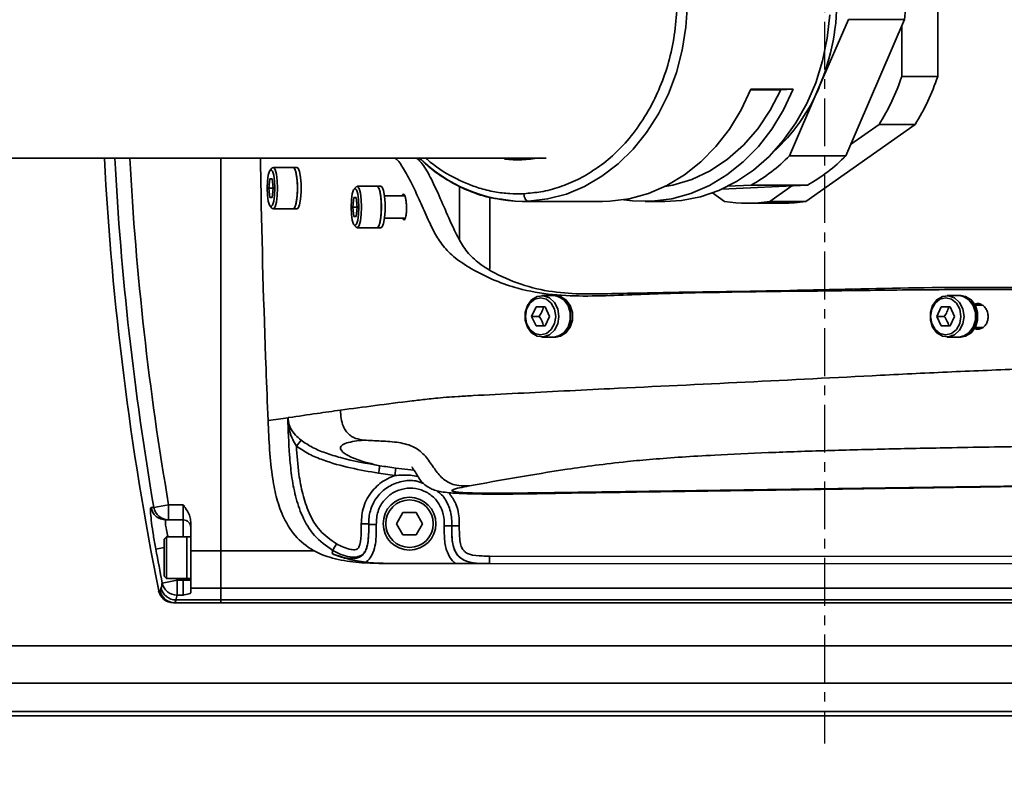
# Model space of a CAD drawing. Header units: millimetres. Extents: x 13873 to 18697, y 1443 to 6366.
# Tile 7 of 27: x 16178 to 16309, y 3284 to 3383. Entities that reach past the tile are written whole.
import ezdxf

# ---------------------------------------------------------------- set-up
doc = ezdxf.new("R2010")
doc.units = ezdxf.units.MM
doc.linetypes.add('CENTER', pattern=[10.16, 6.35, -1.27, 1.27, -1.27])

msp = doc.modelspace()

# ---------------------------------------------------------------- linework, layer by layer
at = {"color": 4, "linetype": 'CENTER'}
msp.add_line((16285.1, 3484.2), (16285.1, 3286.86), dxfattribs=at)
at = {"linetype": 'Continuous', "lineweight": 35}
for p, q in [((16300.1, 3395.73), (16300.1, 3375.33)), ((16288.26, 3382.88), (16284.36, 3373.86)), ((16295.71, 3382.88), (16287.91, 3364.84)), ((16295.71, 3382.88), (16288.26, 3382.88)), ((16295.33, 3381.99), (16295.33, 3375.33)), ((16295.33, 3375.33), (16300.1, 3375.33)), ((16275.29, 3373.57), (16279.3, 3373.57)), ((16275.32, 3373.65), (16280.95, 3373.65)), ((16280.95, 3373.65), (16279.3, 3373.57)), ((16284.36, 3373.86), (16280.46, 3364.84)), ((16262.42, 3372.05), (16261.95, 3371.16)), ((16297.09, 3368.98), (16282.62, 3358.78)), ((16292.32, 3368.98), (16288.55, 3366.32)), ((16297.09, 3368.98), (16292.32, 3368.98)), ((16205.1, 3312.44), (16205.1, 3364.53)), ((16211.19, 3364.53), (16210.34, 3364.48)), ((16287.91, 3364.84), (16280.46, 3364.84)), ((16211.91, 3363.22), (16211.63, 3362.92)), ((16214.67, 3363.28), (16212.03, 3363.28)), ((16215.16, 3363.28), (16214.67, 3363.28)), ((16211.44, 3360.53), (16211.59, 3361.78)), ((16211.59, 3361.78), (16211.89, 3361.78)), ((16211.89, 3361.78), (16212.04, 3360.53)), ((16253.25, 3362.13), (16252.42, 3361.69)), ((16211.59, 3359.28), (16211.44, 3360.53)), ((16212.04, 3360.53), (16211.44, 3360.53)), ((16212.04, 3360.53), (16211.89, 3359.28)), ((16223.04, 3360.72), (16222.76, 3360.42)), ((16225.8, 3360.78), (16223.16, 3360.78)), ((16226.29, 3360.78), (16225.8, 3360.78)), ((16236.7, 3353.73), (16236.7, 3360.79)), ((16282.83, 3360.93), (16271.48, 3360.41)), ((16275.37, 3360.93), (16272.29, 3360.79)), ((16282.83, 3360.93), (16275.37, 3360.93)), ((16280.78, 3360.84), (16277.85, 3358.78)), ((16211.89, 3359.28), (16211.59, 3359.28)), ((16222.57, 3358.03), (16222.72, 3359.28)), ((16222.72, 3359.28), (16223.02, 3359.28)), ((16223.02, 3359.28), (16223.17, 3358.03)), ((16229.46, 3359.53), (16226.77, 3359.53)), ((16240.74, 3349.79), (16240.74, 3359.29)), ((16242.56, 3359.03), (16244.08, 3358.81)), ((16245.85, 3358.8), (16245.02, 3358.78)), ((16245.02, 3358.78), (16255.69, 3358.78)), ((16259.66, 3358.86), (16258.5, 3359)), ((16261.31, 3358.78), (16263.95, 3358.78)), ((16271.84, 3358.78), (16270.25, 3359.91)), ((16277.85, 3358.78), (16282.62, 3358.78)), ((16211.63, 3358.14), (16211.91, 3357.84)), ((16212.03, 3357.78), (16214.67, 3357.78)), ((16214.67, 3357.78), (16215.16, 3357.78)), ((16222.72, 3356.78), (16222.57, 3358.03)), ((16223.17, 3358.03), (16222.57, 3358.03)), ((16223.17, 3358.03), (16223.02, 3356.78)), ((16274.85, 3358.53), (16279.62, 3358.53)), ((16223.02, 3356.78), (16222.72, 3356.78)), ((16226.77, 3356.53), (16229.37, 3356.53)), ((16222.76, 3355.64), (16223.04, 3355.34)), ((16223.16, 3355.28), (16225.8, 3355.28)), ((16225.8, 3355.28), (16226.29, 3355.28)), ((16249.19, 3346.28), (16247.64, 3346.28)), ((16249.42, 3346.28), (16249.19, 3346.28)), ((16302.88, 3346.28), (16301.33, 3346.28)), ((16303.17, 3346.28), (16302.88, 3346.28)), ((16246.28, 3343.53), (16246.87, 3344.78)), ((16246.87, 3344.78), (16248.06, 3344.78)), ((16248.06, 3344.78), (16248.65, 3343.53)), ((16299.98, 3343.53), (16300.57, 3344.78)), ((16300.57, 3344.78), (16301.75, 3344.78)), ((16301.75, 3344.78), (16302.34, 3343.53)), ((16305.94, 3345.03), (16305.06, 3345.03)), ((16246.87, 3342.28), (16246.28, 3343.53)), ((16247.28, 3343.53), (16246.28, 3343.53)), ((16248.65, 3343.53), (16248.06, 3342.28)), ((16300.57, 3342.28), (16299.98, 3343.53)), ((16300.97, 3343.53), (16299.98, 3343.53)), ((16302.34, 3343.53), (16301.75, 3342.28)), ((16248.06, 3342.28), (16246.87, 3342.28)), ((16301.75, 3342.28), (16300.57, 3342.28)), ((16305.06, 3342.03), (16306.05, 3342.03)), ((16247.64, 3340.78), (16249.19, 3340.78)), ((16249.19, 3340.78), (16249.47, 3340.78)), ((16301.33, 3340.78), (16302.88, 3340.78)), ((16302.88, 3340.78), (16303.17, 3340.78)), ((16213.97, 3330.09), (16213.99, 3329.96)), ((16215.1, 3326.33), (16215.72, 3327.1)), ((16249.32, 3320.15), (16491.41, 3323.57)), ((16228.16, 3322.42), (16226, 3322.73)), ((16228.16, 3322.42), (16228.3, 3323.4)), ((16228.3, 3323.4), (16230.68, 3323.13)), ((16196.2, 3318.19), (16198.17, 3318.53)), ((16198.17, 3318.53), (16200.1, 3318.53)), ((16198.17, 3318.53), (16198.17, 3316.53)), ((16200.1, 3316.53), (16200.1, 3318.53)), ((16195.85, 3318.19), (16196.2, 3318.19)), ((16228.36, 3316.03), (16229.23, 3317.53)), ((16229.23, 3317.53), (16230.96, 3317.53)), ((16230.96, 3317.53), (16231.83, 3316.03)), ((16198.17, 3316.53), (16197.81, 3316.53)), ((16200.1, 3316.53), (16198.17, 3316.53)), ((16200.1, 3314.28), (16200.1, 3316.53)), ((16201.1, 3316.29), (16201.1, 3312.44)), ((16229.23, 3314.53), (16228.36, 3316.03)), ((16231.83, 3316.03), (16230.96, 3314.53)), ((16234.69, 3315.74), (16235.69, 3315.74)), ((16235.69, 3315.74), (16236.69, 3315.74)), ((16230.96, 3314.53), (16229.23, 3314.53)), ((16197.9, 3314.28), (16197.6, 3313.98)), ((16197.6, 3311.53), (16197.6, 3313.98)), ((16200.6, 3314.28), (16197.9, 3314.28)), ((16197.9, 3314.28), (16197.9, 3311.53)), ((16201.1, 3314.28), (16200.6, 3314.28)), ((16200.6, 3314.28), (16200.6, 3311.53)), ((16200.6, 3308.78), (16200.6, 3314.28)), ((16196.47, 3312.67), (16197.6, 3312.88)), ((16201.1, 3312.44), (16205.1, 3312.44)), ((16201.1, 3312.44), (16201.1, 3307.48)), ((16205.1, 3307.48), (16205.1, 3312.44)), ((16205.1, 3312.44), (16217.52, 3312.44)), ((16240.69, 3311.74), (16367.57, 3311.66)), ((16240.69, 3310.74), (16240.69, 3311.74)), ((16197.6, 3309.08), (16197.6, 3311.53)), ((16197.9, 3311.53), (16197.9, 3308.78)), ((16200.6, 3311.53), (16200.6, 3308.78)), ((16228.3, 3310.74), (16228.31, 3310.74)), ((16525.56, 3310.56), (16228.3, 3310.74)), ((16228.31, 3310.74), (16229.76, 3310.74)), ((16236.18, 3310.74), (16229.76, 3310.74)), ((16367.57, 3310.66), (16240.69, 3310.74)), ((16240.69, 3310.74), (16240.69, 3310.74)), ((16197.33, 3308.16), (16199.29, 3308.55)), ((16197.6, 3309.08), (16197.9, 3308.78)), ((16197.9, 3308.78), (16200.6, 3308.78)), ((16199.24, 3308.78), (16199.29, 3308.55)), ((16199.29, 3308.55), (16199.29, 3306.56)), ((16199.29, 3308.55), (16200.1, 3308.55)), ((16200.1, 3308.55), (16200.1, 3308.78)), ((16200.1, 3306.56), (16200.1, 3308.55)), ((16201.1, 3308.55), (16200.1, 3308.55)), ((16200.6, 3308.78), (16201.1, 3308.78)), ((16196.85, 3307.14), (16197.03, 3307.14)), ((16197.03, 3307.14), (16197.19, 3307.51)), ((16200.1, 3306.56), (16199.29, 3306.56)), ((16201.1, 3307.48), (16205.1, 3307.48)), ((16201.1, 3307.48), (16201.1, 3306.84)), ((16205.1, 3305.92), (16205.1, 3307.48)), ((16745.1, 3307.48), (16205.1, 3307.48)), ((16198.99, 3305.53), (16198.81, 3305.53)), ((16199.15, 3305.92), (16198.99, 3305.53)), ((16198.99, 3305.53), (16205.1, 3305.53)), ((16199.15, 3305.92), (16205.1, 3305.92)), ((16205.1, 3305.53), (16205.1, 3305.92)), ((16205.1, 3305.92), (16745.1, 3305.92)), ((16745.1, 3305.53), (16205.1, 3305.53)), ((15960.86, 3299.82), (16365.1, 3299.82)), ((16365.1, 3294.88), (15790.1, 3294.88)), ((15790.1, 3291.11), (16365.1, 3291.11)), ((16365.1, 3290.53), (15790.1, 3290.53))]:
    msp.add_line(p, q, dxfattribs=at)
at = {"linetype": 'Continuous', "lineweight": 35, "flags": 128}
for points in [[(16266.93, 3384.99), (16266.73, 3381.89), (16266.24, 3378.83), (16265.46, 3375.87), (16264.4, 3373.04), (16263.08, 3370.38), (16261.52, 3367.92), (16259.73, 3365.7), (16257.75, 3363.75), (16255.59, 3362.1), (16253.29, 3360.76), (16250.88, 3359.75), (16248.39, 3359.1), (16245.85, 3358.8)], [(16285.8, 3383.51), (16285.46, 3380.43), (16284.83, 3377.42), (16283.92, 3374.51), (16282.74, 3371.76), (16281.3, 3369.19), (16279.63, 3366.84), (16277.74, 3364.75), (16275.67, 3362.93), (16273.45, 3361.42), (16271.09, 3360.24), (16268.64, 3359.4), (16266.12, 3358.91), (16263.95, 3358.78)], [(16255.69, 3358.78), (16256.64, 3358.81), (16259.22, 3359.13), (16261.76, 3359.83), (16264.2, 3360.88), (16266.53, 3362.28), (16268.71, 3364.01), (16270.7, 3366.05), (16272.49, 3368.35), (16274.04, 3370.9), (16275.32, 3373.65)], [(16280.95, 3373.65), (16279.66, 3370.9), (16278.11, 3368.35), (16276.33, 3366.05), (16274.33, 3364.01), (16272.15, 3362.28), (16269.83, 3360.88), (16267.38, 3359.83), (16264.84, 3359.13), (16262.26, 3358.81), (16259.66, 3358.86)], [(16279.3, 3373.57), (16277.91, 3370.88), (16276.25, 3368.42), (16274.34, 3366.24), (16272.23, 3364.38), (16269.94, 3362.85), (16267.5, 3361.7), (16264.97, 3360.93), (16263.91, 3360.73)], [(16212.25, 3360.53), (16212.21, 3361.47), (16212.1, 3362.26), (16211.93, 3362.79), (16211.74, 3362.98), (16211.54, 3362.79), (16211.38, 3362.26), (16211.27, 3361.47), (16211.23, 3360.53), (16211.27, 3359.59), (16211.38, 3358.8), (16211.54, 3358.27), (16211.74, 3358.08), (16211.93, 3358.27), (16212.1, 3358.8), (16212.21, 3359.59), (16212.25, 3360.53)], [(16211.91, 3363.22), (16212.08, 3363.27), (16212.29, 3362.99), (16212.45, 3362.38), (16212.56, 3361.52), (16212.6, 3360.53)], [(16214.67, 3363.28), (16214.72, 3363.27), (16214.93, 3362.99), (16215.09, 3362.38), (16215.2, 3361.52), (16215.24, 3360.53)], [(16214.67, 3357.78), (16214.83, 3357.89), (16215.02, 3358.34), (16215.16, 3359.08), (16215.23, 3360.03), (16215.23, 3361.04), (16215.16, 3361.98), (16215.02, 3362.73), (16214.83, 3363.18), (16214.67, 3363.28)], [(16215.16, 3357.78), (16215.32, 3357.89), (16215.51, 3358.34), (16215.65, 3359.08), (16215.72, 3360.03), (16215.72, 3361.04), (16215.65, 3361.98), (16215.51, 3362.73), (16215.32, 3363.18), (16215.16, 3363.28)], [(16212.6, 3360.53), (16212.56, 3359.54), (16212.45, 3358.68), (16212.29, 3358.07), (16212.08, 3357.79), (16211.91, 3357.84)], [(16215.24, 3360.53), (16215.2, 3359.54), (16215.09, 3358.68), (16214.93, 3358.07), (16214.72, 3357.79), (16214.67, 3357.78)], [(16223.38, 3358.03), (16223.34, 3358.97), (16223.23, 3359.76), (16223.06, 3360.29), (16222.87, 3360.48), (16222.67, 3360.29), (16222.51, 3359.76), (16222.4, 3358.97), (16222.36, 3358.03), (16222.4, 3357.09), (16222.51, 3356.3), (16222.67, 3355.77), (16222.87, 3355.58), (16223.06, 3355.77), (16223.23, 3356.3), (16223.34, 3357.09), (16223.38, 3358.03)], [(16223.04, 3360.72), (16223.21, 3360.77), (16223.42, 3360.49), (16223.58, 3359.88), (16223.69, 3359.02), (16223.73, 3358.03)], [(16225.8, 3360.78), (16225.85, 3360.77), (16226.06, 3360.49), (16226.22, 3359.88), (16226.34, 3359.02), (16226.37, 3358.03)], [(16225.8, 3355.28), (16225.96, 3355.39), (16226.15, 3355.84), (16226.29, 3356.58), (16226.36, 3357.53), (16226.36, 3358.54), (16226.29, 3359.48), (16226.15, 3360.23), (16225.96, 3360.68), (16225.8, 3360.78)], [(16226.29, 3355.28), (16226.45, 3355.39), (16226.64, 3355.84), (16226.78, 3356.58), (16226.85, 3357.53), (16226.85, 3358.54), (16226.78, 3359.48), (16226.64, 3360.23), (16226.45, 3360.68), (16226.29, 3360.78)], [(16223.73, 3358.03), (16223.69, 3357.04), (16223.58, 3356.18), (16223.42, 3355.57), (16223.21, 3355.29), (16223.04, 3355.34)], [(16226.37, 3358.03), (16226.34, 3357.04), (16226.22, 3356.18), (16226.06, 3355.57), (16225.85, 3355.29), (16225.8, 3355.28)], [(16249.89, 3343.53), (16249.74, 3342.54), (16249.3, 3341.68), (16248.64, 3341.07), (16247.85, 3340.79), (16247.02, 3340.89), (16246.28, 3341.34), (16245.72, 3342.08), (16245.42, 3343.03), (16245.42, 3344.04), (16245.72, 3344.98), (16246.28, 3345.73), (16247.02, 3346.18), (16247.85, 3346.27), (16248.64, 3345.99), (16249.3, 3345.38), (16249.74, 3344.52), (16249.89, 3343.53)], [(16249.47, 3343.53), (16249.32, 3344.47), (16248.88, 3345.26), (16248.23, 3345.79), (16247.47, 3345.98), (16246.7, 3345.79), (16246.05, 3345.26), (16245.61, 3344.47), (16245.46, 3343.53), (16245.61, 3342.59), (16246.05, 3341.8), (16246.7, 3341.27), (16247.47, 3341.08), (16248.23, 3341.27), (16248.88, 3341.8), (16249.32, 3342.59), (16249.47, 3343.53)], [(16249.19, 3340.78), (16249.8, 3340.89), (16250.54, 3341.34), (16251.1, 3342.08), (16251.4, 3343.03), (16251.4, 3344.04), (16251.1, 3344.98), (16250.54, 3345.73), (16249.8, 3346.18), (16249.19, 3346.28)], [(16249.47, 3340.78), (16250.09, 3340.89), (16250.83, 3341.34), (16251.39, 3342.08), (16251.69, 3343.03), (16251.69, 3344.04), (16251.39, 3344.98), (16250.83, 3345.73), (16250.09, 3346.18), (16249.47, 3346.28)], [(16303.58, 3343.53), (16303.43, 3342.54), (16303, 3341.68), (16302.34, 3341.07), (16301.54, 3340.79), (16300.72, 3340.89), (16299.97, 3341.34), (16299.42, 3342.08), (16299.12, 3343.03), (16299.12, 3344.04), (16299.42, 3344.98), (16299.97, 3345.73), (16300.72, 3346.18), (16301.54, 3346.27), (16302.34, 3345.99), (16303, 3345.38), (16303.43, 3344.52), (16303.58, 3343.53)], [(16303.17, 3343.53), (16303.01, 3344.47), (16302.58, 3345.26), (16301.93, 3345.79), (16301.16, 3345.98), (16300.39, 3345.79), (16299.74, 3345.26), (16299.31, 3344.47), (16299.15, 3343.53), (16299.31, 3342.59), (16299.74, 3341.8), (16300.39, 3341.27), (16301.16, 3341.08), (16301.93, 3341.27), (16302.58, 3341.8), (16303.01, 3342.59), (16303.17, 3343.53)], [(16302.88, 3340.78), (16303.5, 3340.89), (16304.24, 3341.34), (16304.8, 3342.08), (16305.1, 3343.03), (16305.1, 3344.04), (16304.8, 3344.98), (16304.24, 3345.73), (16303.5, 3346.18), (16302.88, 3346.28)], [(16303.17, 3340.78), (16303.78, 3340.89), (16304.53, 3341.34), (16305.08, 3342.08), (16305.38, 3343.03), (16305.38, 3344.04), (16305.08, 3344.98), (16304.53, 3345.73), (16303.78, 3346.18), (16303.17, 3346.28)]]:
    msp.add_lwpolyline(points, dxfattribs=at)
at = {"linetype": 'Continuous', "lineweight": 35}
for radius in [3.5, 3.15]:
    msp.add_circle((16230.1, 3316.03), radius, dxfattribs=at)
at = {"color": 4}
msp.add_arc((15885.1, 3385.53), 800, 225, 135, dxfattribs=at)
at = {"linetype": 'Continuous', "lineweight": 35}
for centre, radius, start, end in [((16257.01, 3385.51), 29.72, 336.9145, 26.6397), ((16262.94, 3385.53), 32.88, 355.3729, 8.1812), ((16267.85, 3384.44), 28.94, 327.7154, 341.6622), ((16272.62, 3384.44), 28.94, 327.7154, 341.6622), ((16262.13, 3383.21), 24.12, 312.2559, 337.1925), ((16589.1, 3385.53), 400, 183.0108, 191.302), ((16589.1, 3385.53), 398.62, 183.02, 189.7252), ((16589.1, 3385.53), 396.63, 183.0358, 189.7252), ((16245.43, 3378.64), 19.87, 225.4095, 268.8171), ((16244.45, 3378.6), 14.32, 262.9007, 281.3519), ((16264.63, 3380.18), 22.04, 299.1511, 315.886), ((16272.09, 3380.18), 22.04, 299.1511, 315.886), ((16274.85, 3376.7), 18.17, 260.4785, 279.5215), ((16279.62, 3376.72), 18.19, 270.0085, 279.5165), ((16248.93, 3343.78), 2.52, 354.3827, 84.2627), ((16302.63, 3343.78), 2.52, 354.3827, 84.2627), ((16248.98, 3343.25), 2.47, 274.7351, 6.6195), ((16302.68, 3343.25), 2.47, 274.7351, 6.6195), ((16197.81, 3318.53), 2, 189.601, 269.941), ((16198.17, 3318.53), 1.99, 189.5701, 269.9207), ((16200.1, 3315.53), 1, 0, 90), ((16589.1, 3385.53), 399.33, 190.5134, 191.1718), ((16203.57, 3306.44), 6.47, 164.6145, 170.4912), ((16199.29, 3308.57), 2.01, 191.7343, 269.8613), ((16198.81, 3307.53), 2, 191.302, 270), ((16199, 3307.53), 2, 191.2858, 269.9901), ((16199.15, 3307.92), 2, 191.7478, 269.9823), ((16205.5, 3304.85), 6.44, 164.6145, 170.4912)]:
    msp.add_arc(centre, radius, start, end, dxfattribs=at)
for points, knots in [([(16228.19, 3406.53), (16228.53, 3406.91), (16229.23, 3407.71), (16230.29, 3409.69), (16231.46, 3412.15), (16232.6, 3415.01), (16233.92, 3417.71), (16235.93, 3419.71), (16238.79, 3421.56), (16242.86, 3423.49), (16249.74, 3424.98), (16258.34, 3425.3), (16268.68, 3425.12), (16278.98, 3424.48), (16287.84, 3424.1), (16295.03, 3424.03), (16300.63, 3423.99), (16306.35, 3423.98), (16312.32, 3423.99), (16318.32, 3424.05), (16324.4, 3424.07), (16330.3, 3424.04), (16339.5, 3423.99), (16349.33, 3423.98), (16358.08, 3423.87), (16362.47, 3423.92), (16365.11, 3423.85), (16367.69, 3423.4), (16370.05, 3422.27), (16371.77, 3420.37), (16372.86, 3417.85), (16373.32, 3414.92), (16373.48, 3403.16), (16373.38, 3385.35), (16373.3, 3367.51), (16373.39, 3358.2), (16373.19, 3354.97), (16372.45, 3351.89), (16370.82, 3349.41), (16368.69, 3348.05), (16366.72, 3347.49), (16364.28, 3347.16), (16361.1, 3347.11), (16353.35, 3347.2), (16344.92, 3347.09), (16335.77, 3347.04), (16329.82, 3347), (16323.93, 3346.99), (16317.89, 3347.02), (16311.93, 3347.07), (16305.99, 3347.09), (16300.28, 3347.07), (16294.68, 3347.03), (16282.35, 3346.84), (16270.14, 3346.77), (16258.39, 3346.36), (16253.72, 3346.17), (16249.05, 3346.32), (16244.95, 3347.01), (16241.43, 3348.22), (16238.58, 3349.62), (16236.16, 3351.17), (16234.45, 3352.87), (16233.38, 3354.62), (16232.45, 3356.61), (16231.49, 3358.75), (16230.48, 3361.03), (16229.45, 3362.93), (16228.66, 3364.14), (16228.22, 3364.47), (16228.13, 3364.53)], [0, 0, 0, 0, 0.0108959, 0.0226147, 0.0343197, 0.0471471, 0.0599284, 0.0673422, 0.0747842, 0.0891643, 0.1035387, 0.1319653, 0.1604446, 0.188984, 0.2174926, 0.233372, 0.2493278, 0.2652333, 0.2810182, 0.2967537, 0.310112, 0.3235737, 0.3370455, 0.3728805, 0.3907978, 0.3968335, 0.4028629, 0.4088269, 0.4146063, 0.4204167, 0.4258542, 0.4331141, 0.4404144, 0.5058165, 0.5540406, 0.5615932, 0.5691237, 0.5759689, 0.5829002, 0.588816, 0.5928051, 0.5968061, 0.6056421, 0.6144899, 0.6497536, 0.66328, 0.6768518, 0.690323, 0.7037115, 0.7194351, 0.7352016, 0.7510731, 0.7669883, 0.782837, 0.854343, 0.8672353, 0.8801604, 0.8930124, 0.9058047, 0.914383, 0.9229825, 0.9315292, 0.9387915, 0.946139, 0.9534869, 0.9640678, 0.974645, 0.985907, 0.9971975, 1, 1, 1, 1]), ([(16262.02, 3399.78), (16262.53, 3398.76), (16263.55, 3396.71), (16264.63, 3393.3), (16265.34, 3389.68), (16265.61, 3385.94), (16265.44, 3382.2), (16264.83, 3378.57), (16263.84, 3375.14), (16262.89, 3373.07), (16262.42, 3372.05)], [0, 0, 0, 0, 0.121203, 0.245974, 0.373176, 0.501526, 0.62967, 0.756267, 0.880072, 1, 1, 1, 1]), ([(16261.95, 3371.16), (16261.33, 3370.12), (16260.1, 3368.1), (16257.9, 3365.61), (16255.63, 3363.59), (16254.03, 3362.61), (16253.25, 3362.13)], [0, 0, 0, 0, 0.2748159, 0.533644, 0.7754699, 1, 1, 1, 1]), ([(15895.48, 3364.53), (15899.26, 3364.53), (15906.57, 3364.53), (15917.45, 3364.53), (15927.83, 3364.53), (15937.72, 3364.53), (15947.1, 3364.53), (15955.95, 3364.53), (15964.3, 3364.53), (15972.22, 3364.53), (15980.12, 3364.53), (15987.97, 3364.53), (15995.72, 3364.53), (16002.88, 3364.53), (16009.46, 3364.53), (16015.62, 3364.53), (16024.14, 3364.53), (16035.49, 3364.53), (16050.03, 3364.53), (16065.23, 3364.53), (16081.03, 3364.53), (16097.35, 3364.53), (16112.74, 3364.53), (16127.02, 3364.53), (16140.06, 3364.53), (16153.24, 3364.53), (16166.53, 3364.53), (16179.89, 3364.53), (16193.09, 3364.53), (16205.84, 3364.53), (16215.98, 3364.53), (16223.7, 3364.53), (16229.22, 3364.53), (16134.6, 3364.53), (16140.12, 3364.53), (16146.08, 3364.53), (16152.73, 3364.53), (16160.12, 3364.53), (16167.58, 3364.53), (16175.05, 3364.53), (16182.45, 3364.53), (16190.27, 3364.53), (16198.49, 3364.53), (16206.58, 3364.53), (16214.51, 3364.53), (16222.24, 3364.53), (16230.23, 3364.53), (16238.44, 3364.53), (16244.49, 3364.53), (16247.7, 3364.53), (16248.21, 3364.53)], [0, 0, 0, 0, 0.032077, 0.062208, 0.090485, 0.116994, 0.141819, 0.164635, 0.185972, 0.205894, 0.224463, 0.244886, 0.263565, 0.280582, 0.296013, 0.309944, 0.323437, 0.354673, 0.386572, 0.418986, 0.451756, 0.484548, 0.517272, 0.541779, 0.566251, 0.590583, 0.614829, 0.639086, 0.663386, 0.686716, 0.708851, 0.719505, 0.729897, 0.740034, 0.750156, 0.761632, 0.774725, 0.789499, 0.806038, 0.820612, 0.836451, 0.853631, 0.872243, 0.892388, 0.91043, 0.929691, 0.950249, 0.972191, 0.995609, 1, 1, 1, 1]), ([(16210.34, 3364.48), (16210.36, 3363.43), (16210.51, 3354.13), (16210.83, 3342.53), (16211.26, 3331.99), (16211.36, 3329.7)], [0, 0, 0, 0, 0.090675, 0.801936, 1, 1, 1, 1]), ([(16368.82, 3348.31), (16368.68, 3348.23), (16368.01, 3347.83), (16366.58, 3347.59), (16363.93, 3347.29), (16360.44, 3347.29), (16351.9, 3347.33), (16343.08, 3347.24), (16333.96, 3347.2), (16328.83, 3347.17), (16323.75, 3347.15), (16318.82, 3347.18), (16314.26, 3347.26), (16305.69, 3347.43), (16293.02, 3347.28), (16276.32, 3346.82), (16263.71, 3346.72), (16255.33, 3346.49), (16251.13, 3346.49), (16246.93, 3347.07), (16242.79, 3348.45), (16239.52, 3350.24), (16237.48, 3352.27), (16236.12, 3354.67), (16234.94, 3357.45), (16233.71, 3360.25), (16232.56, 3362.62), (16231.62, 3364.09), (16231.1, 3364.45), (16230.99, 3364.53)], [0, 0, 0, 0, 0.0026807, 0.0132814, 0.0239156, 0.0480231, 0.0721443, 0.1684813, 0.1973837, 0.2263885, 0.2551654, 0.2837556, 0.3126557, 0.3416446, 0.4563892, 0.5711629, 0.685858, 0.7145482, 0.7432179, 0.7719543, 0.8011544, 0.8302675, 0.846259, 0.8622964, 0.894331, 0.9265338, 0.9586942, 0.9909783, 1, 1, 1, 1]), ([(16231.38, 3364.53), (16231.76, 3364.18), (16232.81, 3363.18), (16234.84, 3361.72), (16237.57, 3360.27), (16240.21, 3359.3), (16241.94, 3359.1), (16242.56, 3359.03)], [0, 0, 0, 0, 0.116653, 0.331873, 0.579215, 0.84721, 1, 1, 1, 1]), ([(16245.25, 3359.8), (16244.62, 3359.79), (16243.33, 3359.77), (16241.35, 3360.02), (16238.83, 3360.62), (16235.77, 3361.94), (16233.43, 3363.42), (16232.32, 3364.47), (16232.26, 3364.53)], [0, 0, 0, 0, 0.135718, 0.28044, 0.433972, 0.693417, 0.983485, 1, 1, 1, 1]), ([(16252.42, 3361.69), (16251.59, 3361.32), (16250, 3360.61), (16247.58, 3360), (16246.01, 3359.86), (16245.25, 3359.8)], [0, 0, 0, 0, 0.357766, 0.691294, 1, 1, 1, 1]), ([(16229.2, 3356.53), (16229.23, 3356.47), (16229.3, 3356.33), (16229.42, 3356.31), (16229.53, 3356.47), (16229.63, 3356.81), (16229.69, 3357.29), (16229.71, 3357.85), (16229.69, 3358.43), (16229.62, 3358.97), (16229.53, 3359.39), (16229.41, 3359.67), (16229.29, 3359.76), (16229.19, 3359.7), (16229.14, 3359.57), (16229.13, 3359.53)], [0, 0, 0, 0, 0.060608, 0.1434, 0.226167, 0.30892, 0.391677, 0.474455, 0.557262, 0.640093, 0.722932, 0.805759, 0.88856, 0.971332, 1, 1, 1, 1]), ([(16245.85, 3358.8), (16245.78, 3358.81), (16245.67, 3358.83), (16245.53, 3358.96), (16245.44, 3359.09), (16245.36, 3359.25), (16245.28, 3359.48), (16245.26, 3359.67), (16245.25, 3359.8)], [0, 0, 0, 0, 0.239457, 0.368361, 0.5, 0.631639, 0.760543, 1, 1, 1, 1]), ([(16247.87, 3344.78), (16247.8, 3344.56), (16247.66, 3344.14), (16247.4, 3343.72), (16247.28, 3343.53)], [0, 0, 0, 0, 0.534625, 1, 1, 1, 1]), ([(16301.57, 3344.78), (16301.49, 3344.56), (16301.36, 3344.14), (16301.1, 3343.72), (16300.97, 3343.53)], [0, 0, 0, 0, 0.534625, 1, 1, 1, 1]), ([(16304.96, 3341.94), (16305.01, 3341.91), (16305.2, 3341.81), (16305.58, 3341.82), (16306.03, 3341.97), (16306.42, 3342.31), (16306.68, 3342.79), (16306.8, 3343.35), (16306.75, 3343.93), (16306.55, 3344.47), (16306.21, 3344.9), (16305.78, 3345.17), (16305.33, 3345.27), (16305.05, 3345.19), (16304.93, 3345.15)], [0, 0, 0, 0, 0.0282218, 0.1182375, 0.2081665, 0.2980532, 0.3879583, 0.4779369, 0.5680177, 0.6581862, 0.7483851, 0.8385374, 0.928587, 1, 1, 1, 1]), ([(16247.28, 3343.53), (16247.42, 3343.31), (16247.68, 3342.89), (16247.81, 3342.47), (16247.87, 3342.28)], [0, 0, 0, 0, 0.534625, 1, 1, 1, 1]), ([(16300.97, 3343.53), (16301.11, 3343.31), (16301.37, 3342.89), (16301.51, 3342.47), (16301.57, 3342.28)], [0, 0, 0, 0, 0.534625, 1, 1, 1, 1]), ([(16220.94, 3331.09), (16222.46, 3331.29), (16225.51, 3331.7), (16229.04, 3332.15), (16231.41, 3332.43), (16232.42, 3332.55), (16233.52, 3332.67), (16234.66, 3332.77), (16236.46, 3332.9), (16239.63, 3333.08), (16244.48, 3333.32), (16250.55, 3333.63), (16260.61, 3334.13), (16274.6, 3334.79), (16288.12, 3335.49), (16297.23, 3335.95), (16301.94, 3336.17), (16306.66, 3336.37), (16311.4, 3336.56), (16316.24, 3336.72), (16321.45, 3336.9), (16326.86, 3337.11), (16330.45, 3337.24), (16332.24, 3337.31)], [0, 0, 0, 0, 0.129212, 0.258349, 0.282548, 0.306738, 0.330906, 0.355023, 0.370963, 0.386625, 0.427864, 0.468986, 0.510094, 0.630946, 0.751809, 0.783464, 0.815111, 0.846741, 0.878294, 0.909543, 0.9401, 0.969966, 1, 1, 1, 1]), ([(16211.36, 3329.7), (16211.82, 3329.77), (16212.68, 3329.9), (16213.55, 3330.03), (16213.97, 3330.09)], [0, 0, 0, 0, 0.5288409, 1, 1, 1, 1]), ([(16213.97, 3330.09), (16214, 3330.09), (16214.05, 3330.1), (16214.1, 3330.11), (16214.12, 3330.11)], [0, 0, 0, 0, 0.499966, 1, 1, 1, 1]), ([(16219.92, 3312.49), (16219.06, 3313.1), (16217.36, 3314.3), (16215.83, 3316.95), (16214.93, 3319.69), (16214.44, 3322.41), (16214.1, 3325.88), (16214.02, 3328.43), (16213.97, 3330.09)], [0, 0, 0, 0, 0.160704, 0.317868, 0.46164, 0.605849, 0.744194, 1, 1, 1, 1]), ([(16214.12, 3330.11), (16215.36, 3330.29), (16217.59, 3330.61), (16219.91, 3330.94), (16220.94, 3331.09)], [0, 0, 0, 0, 0.555587, 1, 1, 1, 1]), ([(16220.94, 3331.09), (16220.99, 3330.34), (16221.06, 3329.37), (16221.63, 3328.35), (16222.03, 3327.89), (16222.48, 3327.55), (16223.15, 3327.25), (16223.69, 3327.17), (16224.06, 3327.12)], [0, 0, 0, 0, 0.387887, 0.50757, 0.612541, 0.709558, 0.803743, 1, 1, 1, 1]), ([(16228.3, 3310.74), (16226.79, 3310.74), (16224.23, 3310.75), (16220.65, 3311.18), (16217.64, 3312.14), (16215.06, 3314.04), (16213.41, 3316.61), (16212.46, 3319.31), (16211.85, 3322.36), (16211.52, 3325.83), (16211.41, 3328.41), (16211.36, 3329.7)], [0, 0, 0, 0, 0.150486, 0.253815, 0.35641, 0.460592, 0.564624, 0.654182, 0.74402, 0.871936, 1, 1, 1, 1]), ([(16213.99, 3329.96), (16213.99, 3329.96), (16214, 3329.96), (16214, 3329.97), (16214, 3329.97)], [0, 0, 0, 0, 0.499989, 1, 1, 1, 1]), ([(16215.1, 3326.33), (16214.94, 3326.61), (16214.55, 3327.27), (16214.17, 3328.38), (16214.03, 3329.31), (16213.99, 3329.84), (16213.99, 3329.94), (16213.99, 3329.96)], [0, 0, 0, 0, 0.25054, 0.584309, 0.92295, 0.990426, 1, 1, 1, 1]), ([(16214, 3329.97), (16214.01, 3329.96), (16214.01, 3329.84), (16214.07, 3329.35), (16214.31, 3328.65), (16214.88, 3327.83), (16215.46, 3327.33), (16215.72, 3327.1)], [0, 0, 0, 0, 0.0095456, 0.0946188, 0.3967548, 0.7287114, 1, 1, 1, 1]), ([(16226, 3322.73), (16224.76, 3322.94), (16222.26, 3323.37), (16219.19, 3324.23), (16216.76, 3325.2), (16215.66, 3325.95), (16215.1, 3326.33)], [0, 0, 0, 0, 0.326325, 0.65491, 0.825642, 1, 1, 1, 1]), ([(16215.1, 3326.33), (16215.19, 3325.08), (16215.34, 3322.95), (16215.88, 3319.96), (16216.72, 3317.4), (16218.11, 3314.97), (16219.64, 3313.9), (16220.4, 3313.36)], [0, 0, 0, 0, 0.2568721, 0.4389883, 0.6205184, 0.8099602, 1, 1, 1, 1]), ([(16215.72, 3327.1), (16216.22, 3326.76), (16217.24, 3326.08), (16219.03, 3325.37), (16221.97, 3324.45), (16224.4, 3324.02), (16226.15, 3323.72)], [0, 0, 0, 0, 0.163338, 0.33177, 0.51875, 1, 1, 1, 1]), ([(16226.15, 3323.72), (16225.63, 3323.84), (16224.2, 3324.17), (16222.48, 3324.76), (16221.29, 3325.41), (16220.85, 3325.98), (16221.04, 3326.44), (16221.73, 3326.76), (16222.8, 3326.97), (16223.63, 3327.07), (16224.06, 3327.12)], [0, 0, 0, 0, 0.060531, 0.164436, 0.275864, 0.398847, 0.534652, 0.682206, 0.838682, 1, 1, 1, 1]), ([(16224.06, 3327.12), (16224.81, 3327.07), (16226.35, 3326.98), (16228.61, 3326.87), (16230.73, 3326.33), (16232.26, 3325.04), (16233.22, 3323.54), (16234.23, 3322.15), (16235.44, 3321.33), (16236.76, 3321.01), (16237.56, 3321.03), (16238.04, 3321.04)], [0, 0, 0, 0, 0.138627, 0.287673, 0.419451, 0.535802, 0.648881, 0.750931, 0.851412, 0.911915, 1, 1, 1, 1]), ([(16238.04, 3321.04), (16240.09, 3321.42), (16244.18, 3322.16), (16249.72, 3323.07), (16254.65, 3323.77), (16258.34, 3324.22), (16262.24, 3324.58), (16266.11, 3324.87), (16271.18, 3325.17), (16277.55, 3325.46), (16285.34, 3325.74), (16293.56, 3325.94), (16302.9, 3326.13), (16313.29, 3326.3), (16324.68, 3326.48), (16332.3, 3326.58), (16336.1, 3326.63)], [0, 0, 0, 0, 0.130692, 0.261145, 0.326186, 0.390483, 0.432814, 0.474741, 0.516267, 0.577889, 0.638866, 0.69938, 0.759647, 0.839834, 0.919938, 1, 1, 1, 1]), ([(16226.15, 3323.72), (16226.15, 3323.72), (16226.87, 3323.6), (16227.58, 3323.5), (16228.3, 3323.4)], [0, 0, 0, 0, 0.000028, 1, 1, 1, 1]), ([(16230.43, 3323.53), (16230.41, 3323.53), (16230.37, 3323.53), (16230.79, 3323.05), (16231.2, 3322.26), (16231.66, 3321.62), (16232.14, 3321.16), (16232.58, 3320.86), (16232.9, 3320.68), (16233.24, 3320.54), (16233.74, 3320.37), (16234.74, 3320.17), (16236.03, 3320.07), (16237.78, 3320), (16239.7, 3319.96), (16242.31, 3319.95), (16245.67, 3319.98), (16248.11, 3320.02), (16249.43, 3320.05)], [0, 0, 0, 0, 0.043761, 0.166177, 0.234038, 0.287435, 0.326597, 0.341963, 0.355544, 0.368566, 0.382334, 0.415754, 0.506744, 0.56211, 0.62626, 0.728691, 0.853381, 1, 1, 1, 1]), ([(16223.69, 3316.02), (16223.75, 3316.78), (16223.86, 3318.36), (16225.05, 3320.41), (16226.59, 3321.78), (16227.72, 3322.23), (16228.16, 3322.42)], [0, 0, 0, 0, 0.272924, 0.56458, 0.826597, 1, 1, 1, 1]), ([(16231.19, 3322.31), (16230.87, 3322.37), (16229.87, 3322.53), (16228.85, 3322.46), (16228.16, 3322.42)], [0, 0, 0, 0, 0.32199, 1, 1, 1, 1]), ([(16249.43, 3320.06), (16255.15, 3320.14), (16266.25, 3320.31), (16282.39, 3320.55), (16297.5, 3320.77), (16311.58, 3320.98), (16324.55, 3321.16), (16336.43, 3321.33), (16347.24, 3321.47), (16357.06, 3321.61), (16366.35, 3321.73), (16375.17, 3321.85), (16383.58, 3321.96), (16391.18, 3322.05), (16397.4, 3322.13), (16402.69, 3322.19), (16407.5, 3322.25), (16411.85, 3322.3), (16415.5, 3322.34), (16418.08, 3322.37), (16420.08, 3322.4), (16421.43, 3322.41), (16422.17, 3322.42), (16422.55, 3322.43), (16422.72, 3322.44), (16422.8, 3322.44), (16422.79, 3322.45), (16422.79, 3322.45)], [0, 0, 0, 0, 0.098502, 0.191072, 0.277709, 0.358415, 0.43319, 0.500857, 0.562804, 0.619033, 0.669701, 0.722472, 0.770616, 0.814136, 0.853036, 0.87751, 0.904909, 0.935585, 0.952158, 0.967755, 0.979941, 0.986988, 0.992493, 0.994819, 0.996977, 0.999088, 1, 1, 1, 1]), ([(16231.95, 3321.37), (16231.61, 3321.5), (16230.7, 3321.84), (16229.06, 3321.71), (16227.31, 3321.05), (16225.83, 3319.78), (16224.89, 3318.09), (16224.69, 3316.74), (16224.69, 3316.09), (16224.69, 3316.02)], [0, 0, 0, 0, 0.100182, 0.274084, 0.447986, 0.621889, 0.815462, 0.979828, 1, 1, 1, 1]), ([(16238.04, 3321.04), (16237.57, 3320.96), (16236.68, 3320.79), (16235.77, 3320.55), (16235.64, 3320.37), (16236.11, 3320.25), (16236.72, 3320.18), (16237.61, 3320.13), (16239.2, 3320.07), (16241.84, 3320.06), (16245.43, 3320.09), (16247.98, 3320.13), (16249.32, 3320.15)], [0, 0, 0, 0, 0.156305, 0.29899, 0.42004, 0.472766, 0.521866, 0.569583, 0.618482, 0.727402, 0.856531, 1, 1, 1, 1]), ([(16234.69, 3315.74), (16234.7, 3316), (16234.71, 3316.76), (16234.42, 3318.02), (16233.59, 3319.32), (16232.38, 3320.27), (16230.92, 3320.77), (16229.38, 3320.75), (16227.93, 3320.23), (16226.68, 3319.2), (16225.78, 3317.7), (16225.72, 3316.5), (16225.69, 3315.91)], [0, 0, 0, 0, 0.052532, 0.15397, 0.255409, 0.356848, 0.458287, 0.559726, 0.661165, 0.762604, 0.881977, 1, 1, 1, 1]), ([(16235.69, 3315.74), (16235.7, 3316.06), (16235.71, 3317.01), (16235.28, 3318.53), (16234.53, 3319.82), (16233.84, 3320.29), (16233.67, 3320.41)], [0, 0, 0, 0, 0.184665, 0.533083, 0.881501, 1, 1, 1, 1]), ([(16235.27, 3320.17), (16235.58, 3319.77), (16236.33, 3318.78), (16236.7, 3317.17), (16236.69, 3316.09), (16236.69, 3315.74)], [0, 0, 0, 0, 0.317902, 0.77625, 1, 1, 1, 1]), ([(16249.41, 3320.09), (16249.42, 3320.07), (16249.42, 3319.99), (16249.36, 3320.08), (16249.32, 3320.15)], [0, 0, 0, 0, 0.261158, 1, 1, 1, 1]), ([(16200.1, 3318.53), (16200.1, 3318.53), (16200.14, 3318.46), (16200.48, 3317.98), (16200.98, 3317.27), (16201.07, 3316.53), (16201.1, 3316.29)], [0, 0, 0, 0, 0.003605, 0.09879, 0.716884, 1, 1, 1, 1]), ([(16196.47, 3312.67), (16196.36, 3313.29), (16196.13, 3314.54), (16195.9, 3316.2), (16195.77, 3317.45), (16195.76, 3318.1), (16195.82, 3318.17), (16195.85, 3318.19)], [0, 0, 0, 0, 0.21749, 0.435101, 0.649665, 0.860658, 1, 1, 1, 1]), ([(16197.81, 3316.53), (16197.79, 3316.51), (16197.73, 3316.47), (16197.74, 3316.06), (16197.85, 3315.3), (16198.02, 3314.61), (16198.1, 3314.28)], [0, 0, 0, 0, 0.181896, 0.45678, 0.737252, 1, 1, 1, 1]), ([(16224.69, 3316.02), (16224.69, 3315.64), (16224.69, 3314.62), (16224.62, 3313.34), (16224.22, 3312.33), (16223.81, 3311.87), (16223.28, 3311.61), (16222.71, 3311.56), (16221.53, 3311.69), (16220.62, 3312.1), (16219.92, 3312.49), (16219.92, 3312.49)], [0, 0, 0, 0, 0.135579, 0.36131, 0.452572, 0.513199, 0.579013, 0.655953, 0.713806, 0.999993, 1, 1, 1, 1]), ([(16220.4, 3313.36), (16221.03, 3313.04), (16221.76, 3312.67), (16222.68, 3312.57), (16222.97, 3312.58), (16223.2, 3312.68), (16223.38, 3312.9), (16223.64, 3313.64), (16223.69, 3314.72), (16223.69, 3315.65), (16223.69, 3316.02)], [0, 0, 0, 0, 0.32529, 0.379324, 0.433686, 0.462853, 0.492081, 0.564801, 0.824497, 1, 1, 1, 1]), ([(16225.69, 3315.91), (16225.7, 3315.06), (16225.71, 3313.79), (16225.33, 3312.23), (16224.86, 3311.39), (16224.45, 3311.05), (16224.3, 3310.93)], [0, 0, 0, 0, 0.476268, 0.705235, 0.893817, 1, 1, 1, 1]), ([(16224.65, 3314.2), (16224.65, 3314.19), (16224.65, 3314.16), (16224.66, 3314.34), (16224.69, 3314.79), (16224.69, 3315.3), (16224.69, 3315.65)], [0, 0, 0, 0, 0.048799, 0.257163, 0.486408, 1, 1, 1, 1]), ([(16236.18, 3310.74), (16236.05, 3310.85), (16235.59, 3311.26), (16234.98, 3312.33), (16234.69, 3313.95), (16234.69, 3315.13), (16234.69, 3315.74)], [0, 0, 0, 0, 0.0938947, 0.3424174, 0.6634969, 1, 1, 1, 1]), ([(16240.69, 3310.74), (16240.36, 3310.74), (16239.37, 3310.74), (16238.05, 3310.84), (16236.9, 3311.37), (16236.27, 3312.04), (16235.9, 3312.9), (16235.69, 3314.16), (16235.69, 3315.12), (16235.69, 3315.74)], [0, 0, 0, 0, 0.115841, 0.348448, 0.457176, 0.554196, 0.662817, 0.782001, 1, 1, 1, 1]), ([(16235.69, 3315.74), (16235.69, 3315.21), (16235.69, 3314.16), (16235.89, 3312.77), (16236.49, 3311.72), (16237.4, 3311.07), (16238.69, 3310.77), (16239.83, 3310.74), (16240.53, 3310.74), (16240.69, 3310.74)], [0, 0, 0, 0, 0.184176, 0.371933, 0.486565, 0.599549, 0.753054, 0.94426, 1, 1, 1, 1]), ([(16236.69, 3315.74), (16236.69, 3315.15), (16236.69, 3314.29), (16236.86, 3313.23), (16237.11, 3312.62), (16237.51, 3312.19), (16238.38, 3311.81), (16239.49, 3311.74), (16240.37, 3311.74), (16240.69, 3311.74)], [0, 0, 0, 0, 0.251626, 0.37116, 0.461169, 0.530604, 0.618623, 0.86227, 1, 1, 1, 1]), ([(16219.83, 3312.06), (16219.83, 3312.06), (16220.47, 3311.78), (16221.49, 3311.42), (16222.76, 3311.35), (16223.5, 3311.57), (16224.02, 3311.96), (16224.4, 3312.64), (16224.6, 3313.41), (16224.61, 3313.97), (16224.61, 3314.2)], [0, 0, 0, 0, 0.000009, 0.31276, 0.471514, 0.558192, 0.651743, 0.753228, 0.898981, 1, 1, 1, 1]), ([(16219.83, 3312.06), (16219.84, 3312.13), (16219.87, 3312.26), (16219.9, 3312.42), (16219.92, 3312.49)], [0, 0, 0, 0, 0.498692, 1, 1, 1, 1]), ([(16224.3, 3310.93), (16223.92, 3310.98), (16223.14, 3311.08), (16221.68, 3311.37), (16220.57, 3311.79), (16219.83, 3312.06)], [0, 0, 0, 0, 0.250317, 0.500513, 1, 1, 1, 1]), ([(16229.76, 3310.74), (16228.07, 3310.74), (16226.25, 3310.74), (16224.43, 3310.92), (16224.3, 3310.93)], [0, 0, 0, 0, 0.928388, 1, 1, 1, 1]), ([(16240.69, 3310.74), (16240.69, 3310.74), (16240.61, 3310.74), (16240.25, 3310.74), (16239.31, 3310.74), (16237.94, 3310.74), (16236.76, 3310.74), (16236.18, 3310.74)], [0, 0, 0, 0, 0.002407, 0.0484, 0.232545, 0.618992, 1, 1, 1, 1]), ([(16201.1, 3306.84), (16201.07, 3306.81), (16200.98, 3306.72), (16200.48, 3306.63), (16200.14, 3306.57), (16200.1, 3306.56), (16200.1, 3306.56)], [0, 0, 0, 0, 0.283116, 0.90121, 0.996395, 1, 1, 1, 1])]:
    msp.add_open_spline(points, degree=3, knots=knots, dxfattribs=at)
for points in [[(16226, 3322.73), (16226.02, 3322.85), (16226.06, 3323.1), (16226.11, 3323.42), (16226.14, 3323.65), (16226.15, 3323.69), (16226.15, 3323.72)], [(16224.69, 3316.02), (16224.68, 3316.02), (16224.65, 3316.02), (16224.42, 3316.02), (16224.09, 3316.02), (16223.82, 3316.02), (16223.69, 3316.02)], [(16225.69, 3315.91), (16225.56, 3315.91), (16225.3, 3315.91), (16224.97, 3315.91), (16224.74, 3315.91), (16224.71, 3315.91), (16224.69, 3315.91)], [(16219.92, 3312.49), (16219.93, 3312.51), (16219.95, 3312.56), (16220.07, 3312.76), (16220.22, 3313.04), (16220.34, 3313.25), (16220.4, 3313.36)]]:
    msp.add_open_spline(points, degree=3, dxfattribs=at)

doc.saveas('drawing.dxf')
